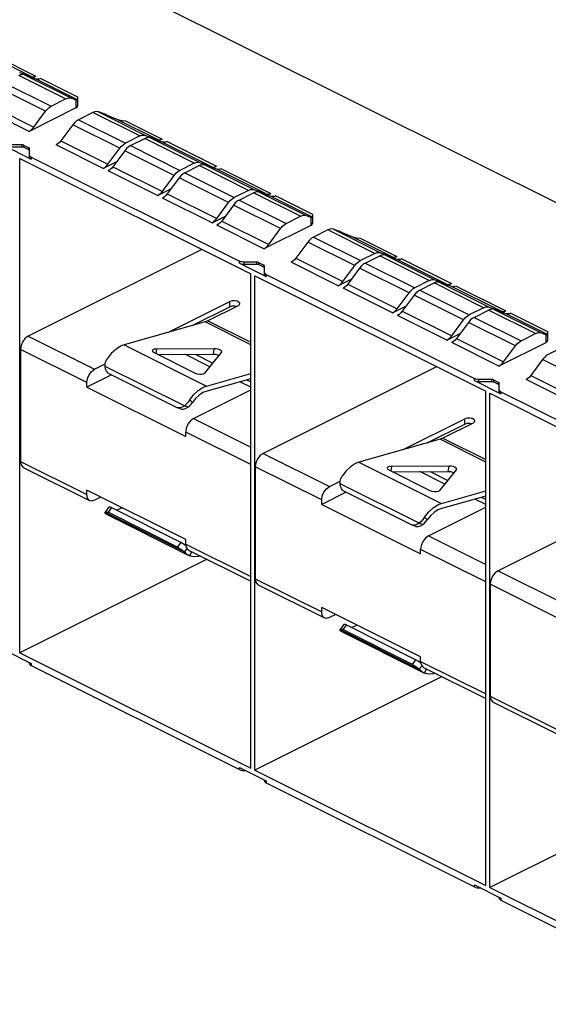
# Paper-space layout '005_EXP_CORICANT_PE_DRAWING_3_1' of a CAD drawing. Header units: millimetres. Extents: x 6 to 413, y 7 to 290.
# Tile 208 of 228: x 215.84 to 219.92, y 154.84 to 162.45. Entities that reach past the tile are written whole.
import ezdxf

# ---------------------------------------------------------------- set-up
doc = ezdxf.new("R2010")
doc.units = ezdxf.units.MM
doc.header["$LTSCALE"] = 23.1
doc.layers.add('2X6_SFP28_119A00000356A_BL292', color=7, linetype='CONTINUOUS')

# ---------------------------------------------------------------- blocks, each defined once
blk = doc.blocks.new('2X6_SFP28_119A00000356A_BL292', base_point=(221.6378, 160.585))
at = {"layer": '2X6_SFP28_119A00000356A_BL292', "color": 7, "linetype": 'Continuous'}
for p, q in [((214.3096, 163.8721), (224.322, 158.8662)), ((215.9312, 162.0098), (215.5494, 162.2007)), ((215.5859, 162.2049), (215.9677, 162.014)), ((215.8499, 162.0241), (215.8344, 162.0183)), ((216.1971, 161.8369), (215.8344, 162.0183)), ((215.8401, 162.0424), (215.9312, 162.0098)), ((215.9694, 161.9907), (215.8783, 162.0233)), ((215.8783, 162.0233), (216.241, 161.8419)), ((215.9413, 162.0008), (215.9677, 162.014)), ((215.9548, 162.0092), (215.9677, 162.014)), ((216.042, 161.7424), (215.6792, 161.9238)), ((215.7231, 161.9627), (216.0859, 161.7813)), ((216.289, 161.831), (215.9694, 161.9907)), ((216.0059, 161.9949), (216.289, 161.8534)), ((216.289, 161.8534), (216.289, 161.8261)), ((215.5881, 161.8001), (215.9509, 161.6187)), ((216.0859, 161.7813), (216.1971, 161.8369)), ((216.241, 161.8419), (216.2758, 161.8295)), ((216.2758, 161.8295), (216.2758, 161.7671)), ((216.289, 161.8261), (216.289, 161.783)), ((215.9144, 161.5864), (215.5516, 161.7677)), ((216.2758, 161.7671), (215.9144, 161.5864)), ((215.9509, 161.6187), (216.042, 161.7424)), ((216.4071, 161.7319), (216.2959, 161.6763)), ((216.7699, 161.5506), (216.4071, 161.7319)), ((216.4858, 161.7245), (216.4511, 161.7369)), ((216.4511, 161.7369), (216.8138, 161.5556)), ((216.5176, 161.7118), (216.5854, 161.6828)), ((216.252, 161.6374), (216.1609, 161.5137)), ((216.6148, 161.456), (216.252, 161.6374)), ((216.2959, 161.6763), (216.6587, 161.495)), ((216.9049, 161.523), (216.5854, 161.6828)), ((216.6584, 161.6687), (216.9414, 161.5272)), ((216.7699, 161.5506), (216.6587, 161.495)), ((216.7699, 161.5506), (216.7854, 161.5564)), ((216.8138, 161.5556), (216.9049, 161.523)), ((215.7262, 161.4737), (215.9308, 161.3714)), ((215.8592, 161.4829), (215.758, 161.4829)), ((215.758, 161.4671), (215.8592, 161.4671)), ((215.8592, 161.4671), (215.8592, 161.4829)), ((215.8719, 161.4803), (215.9123, 161.4601)), ((215.8719, 161.4803), (215.8719, 161.4645)), ((216.4872, 161.3), (216.1244, 161.4814)), ((216.1609, 161.5137), (216.5237, 161.3323)), ((216.6432, 161.4853), (216.6587, 161.495)), ((216.6969, 161.4759), (216.6814, 161.4662)), ((216.6969, 161.4759), (216.8081, 161.5315)), ((216.6969, 161.4759), (217.0787, 161.285)), ((216.8236, 161.5373), (216.8081, 161.5315)), ((217.1899, 161.3406), (216.8081, 161.5315)), ((216.9431, 161.5039), (216.852, 161.5365)), ((216.852, 161.5365), (217.2339, 161.3456)), ((216.9414, 161.5272), (216.915, 161.5139)), ((216.9286, 161.5223), (216.9414, 161.5272)), ((217.325, 161.313), (216.9431, 161.5039)), ((216.9796, 161.5081), (217.3615, 161.3171)), ((215.9123, 161.4443), (215.8719, 161.4645)), ((215.9123, 161.4443), (215.9123, 161.4601)), ((215.9176, 161.4032), (215.9176, 161.4538)), ((215.9176, 161.3873), (215.9176, 161.4032)), ((216.5237, 161.3323), (216.6148, 161.456)), ((216.6529, 161.4369), (216.5618, 161.3132)), ((216.6665, 161.453), (216.6529, 161.4369)), ((217.0348, 161.246), (216.6529, 161.4369)), ((216.6814, 161.4662), (216.6665, 161.453)), ((215.8444, 161.3756), (217.6264, 160.4847)), ((215.8444, 157.5564), (215.8444, 161.3756)), ((215.9308, 161.3873), (217.54, 160.5827)), ((215.9308, 161.3873), (215.9308, 161.3714)), ((216.5899, 161.3514), (216.4872, 161.3)), ((216.5124, 161.319), (216.5237, 161.3323)), ((217.1899, 161.3406), (217.0787, 161.285)), ((217.1169, 161.2659), (217.2281, 161.3215)), ((217.1899, 161.3406), (217.2054, 161.3464)), ((217.2436, 161.3273), (217.2281, 161.3215)), ((217.61, 161.1306), (217.2281, 161.3215)), ((217.2339, 161.3456), (217.325, 161.313)), ((217.3632, 161.2939), (217.272, 161.3265)), ((217.272, 161.3265), (217.6539, 161.1356)), ((217.3351, 161.3039), (217.3615, 161.3171)), ((217.3486, 161.3123), (217.3615, 161.3171)), ((216.5382, 161.2889), (216.5253, 161.2809)), ((216.9072, 161.09), (216.5253, 161.2809)), ((216.5618, 161.3132), (216.9437, 161.1223)), ((216.9437, 161.1223), (217.0348, 161.246)), ((217.0632, 161.2753), (217.0787, 161.285)), ((217.0866, 161.243), (217.073, 161.2269)), ((217.1014, 161.2562), (217.0866, 161.243)), ((217.1169, 161.2659), (217.1014, 161.2562)), ((217.1169, 161.2659), (217.4988, 161.0749)), ((217.745, 161.103), (217.3632, 161.2939)), ((217.3997, 161.2981), (217.7815, 161.1071)), ((217.073, 161.2269), (216.9819, 161.1032)), ((217.4548, 161.036), (217.073, 161.2269)), ((216.9072, 161.09), (217.01, 161.1414)), ((216.9324, 161.109), (216.9437, 161.1223)), ((216.9819, 161.1032), (217.3637, 160.9123)), ((217.61, 161.1306), (217.4988, 161.0749)), ((217.5369, 161.0559), (217.6482, 161.1115)), ((217.61, 161.1306), (217.6255, 161.1364)), ((217.6636, 161.1173), (217.6482, 161.1115)), ((218.0109, 160.9301), (217.6482, 161.1115)), ((217.6539, 161.1356), (217.745, 161.103)), ((217.7832, 161.0839), (217.6921, 161.1165)), ((217.6921, 161.1165), (218.0548, 160.9351)), ((217.7551, 161.0939), (217.7815, 161.1071)), ((217.7686, 161.1023), (217.7815, 161.1071)), ((217.8197, 161.0881), (218.1028, 160.9465)), ((216.9582, 161.0789), (216.9454, 161.0709)), ((217.3272, 160.88), (216.9454, 161.0709)), ((217.3637, 160.9123), (217.4548, 161.036)), ((217.493, 161.0169), (217.4019, 160.8932)), ((217.4833, 161.0653), (217.4988, 161.0749)), ((217.5066, 161.033), (217.493, 161.0169)), ((217.8558, 160.8356), (217.493, 161.0169)), ((217.5215, 161.0462), (217.5066, 161.033)), ((217.5369, 161.0559), (217.5215, 161.0462)), ((217.5369, 161.0559), (217.8997, 160.8745)), ((218.1028, 160.9241), (217.7832, 161.0839)), ((218.0548, 160.9351), (218.0896, 160.9227)), ((218.1028, 160.9465), (218.1028, 160.9193)), ((217.3272, 160.88), (217.43, 160.9314)), ((217.3524, 160.899), (217.3637, 160.9123)), ((217.3783, 160.8689), (217.3654, 160.8609)), ((217.7282, 160.6795), (217.3654, 160.8609)), ((217.4019, 160.8932), (217.7647, 160.7119)), ((218.0896, 160.8602), (217.7282, 160.6795)), ((217.8997, 160.8745), (218.0109, 160.9301)), ((218.0896, 160.9227), (218.0896, 160.8602)), ((218.1028, 160.9193), (218.1028, 160.8762)), ((217.7647, 160.7119), (217.8558, 160.8356)), ((218.2209, 160.8251), (218.1097, 160.7695)), ((218.5837, 160.6437), (218.2209, 160.8251)), ((218.2996, 160.8177), (218.2649, 160.8301)), ((218.2649, 160.8301), (218.6276, 160.6487)), ((218.3314, 160.805), (218.3992, 160.7759)), ((218.0658, 160.7306), (217.9747, 160.6069)), ((218.4286, 160.5492), (218.0658, 160.7306)), ((218.1097, 160.7695), (218.4725, 160.5881)), ((218.7187, 160.6162), (218.3992, 160.7759)), ((218.4722, 160.7618), (218.7552, 160.6203)), ((217.2472, 160.6743), (215.9081, 160.0047)), ((218.5837, 160.6437), (218.4725, 160.5881)), ((218.5837, 160.6437), (218.5992, 160.6495)), ((218.6374, 160.6305), (218.6219, 160.6246)), ((218.6276, 160.6487), (218.7187, 160.6162)), ((217.54, 160.5669), (217.54, 160.5827)), ((217.54, 160.5669), (217.7445, 160.4646)), ((217.673, 160.5761), (217.5718, 160.5761)), ((217.5718, 160.5761), (217.5718, 160.5603)), ((217.5718, 160.5603), (217.673, 160.5603)), ((217.673, 160.5603), (217.673, 160.5761)), ((217.6857, 160.5735), (217.7261, 160.5533)), ((217.6857, 160.5735), (217.6857, 160.5576)), ((217.7261, 160.5375), (217.6857, 160.5576)), ((218.3009, 160.3932), (217.9382, 160.5745)), ((217.9747, 160.6069), (218.3374, 160.4255)), ((218.457, 160.5784), (218.4725, 160.5881)), ((218.4952, 160.5594), (218.4803, 160.5462)), ((218.5107, 160.569), (218.4952, 160.5594)), ((218.5107, 160.569), (218.6219, 160.6246)), ((218.5107, 160.569), (218.8925, 160.3781)), ((219.0037, 160.4337), (218.6219, 160.6246)), ((218.7569, 160.5971), (218.6658, 160.6296)), ((218.6658, 160.6296), (219.0477, 160.4387)), ((218.7552, 160.6203), (218.7288, 160.6071)), ((218.7424, 160.6155), (218.7552, 160.6203)), ((219.1388, 160.4062), (218.7569, 160.5971)), ((218.7934, 160.6012), (219.1753, 160.4103)), ((217.6264, 156.6655), (217.6264, 160.4847)), ((217.7261, 160.5375), (217.7261, 160.5533)), ((217.7314, 160.4963), (217.7314, 160.5469)), ((217.7314, 160.4805), (217.7314, 160.4963)), ((217.7445, 160.4804), (219.3538, 159.6759)), ((217.7445, 160.4804), (217.7445, 160.4646)), ((218.3374, 160.4255), (218.4286, 160.5492)), ((218.4667, 160.5301), (218.3756, 160.4064)), ((218.4803, 160.5462), (218.4667, 160.5301)), ((218.8486, 160.3392), (218.4667, 160.5301)), ((217.6582, 160.4688), (219.4402, 159.5779)), ((217.6582, 156.6496), (217.6582, 160.4688)), ((218.4037, 160.4446), (218.3009, 160.3932)), ((218.3261, 160.4121), (218.3374, 160.4255)), ((218.3756, 160.4064), (218.7575, 160.2155)), ((219.0037, 160.4337), (218.8925, 160.3781)), ((218.9307, 160.359), (219.0419, 160.4146)), ((219.0037, 160.4337), (219.0192, 160.4395)), ((219.0574, 160.4204), (219.0419, 160.4146)), ((219.4238, 160.2237), (219.0419, 160.4146)), ((219.0477, 160.4387), (219.1388, 160.4062)), ((219.1769, 160.3871), (219.0858, 160.4196)), ((219.0858, 160.4196), (219.4677, 160.2287)), ((219.1489, 160.3971), (219.1753, 160.4103)), ((219.1624, 160.4055), (219.1753, 160.4103)), ((218.352, 160.3821), (218.3391, 160.3741)), ((218.721, 160.1832), (218.3391, 160.3741)), ((218.7575, 160.2155), (218.8486, 160.3392)), ((218.877, 160.3684), (218.8925, 160.3781)), ((218.9004, 160.3362), (218.8868, 160.3201)), ((218.9152, 160.3493), (218.9004, 160.3362)), ((218.9307, 160.359), (218.9152, 160.3493)), ((218.9307, 160.359), (219.3125, 160.1681)), ((219.5588, 160.1962), (219.1769, 160.3871)), ((219.2134, 160.3912), (219.5953, 160.2003)), ((216.9902, 160.0335), (217.4654, 160.2711)), ((217.4654, 160.2315), (217.4654, 160.2711)), ((218.8868, 160.3201), (218.7957, 160.1964)), ((219.2686, 160.1292), (218.8868, 160.3201)), ((217.1735, 160.0856), (217.4654, 160.2315)), ((217.5291, 160.2393), (217.296, 160.1228)), ((217.4654, 160.2315), (217.4828, 160.2369)), ((218.721, 160.1832), (218.8238, 160.2345)), ((218.7462, 160.2021), (218.7575, 160.2155)), ((218.7957, 160.1964), (219.1775, 160.0055)), ((219.4238, 160.2237), (219.3125, 160.1681)), ((219.3507, 160.149), (219.462, 160.2046)), ((219.4238, 160.2237), (219.4393, 160.2295)), ((219.4774, 160.2104), (219.462, 160.2046)), ((219.8247, 160.0233), (219.462, 160.2046)), ((219.4677, 160.2287), (219.5588, 160.1962)), ((219.597, 160.1771), (219.5059, 160.2096)), ((219.5059, 160.2096), (219.8686, 160.0283)), ((219.5689, 160.1871), (219.5953, 160.2003)), ((219.5824, 160.1955), (219.5953, 160.2003)), ((219.9166, 160.0173), (219.597, 160.1771)), ((219.6335, 160.1812), (219.9166, 160.0397)), ((217.2739, 160.1141), (216.6478, 159.9362)), ((217.6264, 159.9379), (217.2739, 160.1141)), ((217.296, 160.1228), (217.6264, 159.9576)), ((218.772, 160.1721), (218.7592, 160.1641)), ((219.141, 159.9732), (218.7592, 160.1641)), ((219.1775, 160.0055), (219.2686, 160.1292)), ((219.3068, 160.1101), (219.2157, 159.9864)), ((219.2971, 160.1584), (219.3125, 160.1681)), ((219.3204, 160.1262), (219.3068, 160.1101)), ((219.6696, 159.9287), (219.3068, 160.1101)), ((219.3352, 160.1393), (219.3204, 160.1262)), ((219.3507, 160.149), (219.3352, 160.1393)), ((219.3507, 160.149), (219.7135, 159.9677)), ((219.141, 159.9732), (219.2438, 160.0245)), ((219.7135, 159.9677), (219.8247, 160.0233)), ((219.8686, 160.0283), (219.9034, 160.0159)), ((219.9166, 160.0397), (219.9166, 160.0125)), ((215.9081, 160.0047), (216.4204, 159.7486)), ((219.1662, 159.9921), (219.1775, 160.0055)), ((219.1921, 159.9621), (219.1792, 159.9541)), ((219.542, 159.7727), (219.1792, 159.9541)), ((219.2157, 159.9864), (219.5785, 159.805)), ((219.9034, 159.9534), (219.542, 159.7727)), ((219.9034, 160.0159), (219.9034, 159.9534)), ((219.9166, 160.0125), (219.9166, 159.9693)), ((216.36, 159.6445), (215.8477, 159.9006)), ((215.8477, 159.9006), (215.8477, 159.0352)), ((216.6478, 159.9362), (217.2842, 159.618)), ((216.8793, 159.8766), (217.1959, 159.7183)), ((216.8979, 159.9042), (216.8933, 159.8696)), ((217.3433, 159.9066), (216.8979, 159.9042)), ((217.2713, 159.7175), (217.4001, 159.8782)), ((217.3377, 159.8648), (217.3433, 159.9066)), ((217.4001, 159.8782), (217.4018, 159.882)), ((219.5785, 159.805), (219.6696, 159.9287)), ((220.0347, 159.9183), (219.9235, 159.8627)), ((216.9076, 159.8625), (217.3377, 159.8648)), ((217.3107, 159.7666), (217.1168, 159.8636)), ((217.1973, 159.864), (217.334, 159.7957)), ((217.3377, 159.8648), (217.3538, 159.8637)), ((219.8796, 159.8237), (219.7885, 159.7)), ((220.2423, 159.6424), (219.8796, 159.8237)), ((216.4204, 159.7486), (216.5028, 159.7898)), ((217.1134, 159.4645), (216.5016, 159.7704)), ((216.524, 159.7183), (217.0612, 159.4497)), ((219.061, 159.7674), (217.7219, 159.0978)), ((216.5501, 159.7052), (216.36, 159.6102)), ((216.36, 159.6102), (216.36, 159.6445)), ((217.6264, 159.675), (217.2786, 159.5762)), ((217.2842, 159.618), (217.6264, 159.7153)), ((217.6264, 159.6088), (217.5419, 159.651)), ((217.5938, 159.6658), (217.6264, 159.6495)), ((219.3538, 159.66), (219.3538, 159.6759)), ((219.3538, 159.66), (219.5583, 159.5578)), ((219.4868, 159.6693), (219.3856, 159.6693)), ((219.3856, 159.6693), (219.3856, 159.6534)), ((219.3856, 159.6534), (219.4868, 159.6534)), ((219.4868, 159.6534), (219.4868, 159.6693)), ((219.4995, 159.6666), (219.5399, 159.6465)), ((219.4995, 159.6666), (219.4995, 159.6508)), ((219.5399, 159.6306), (219.4995, 159.6508)), ((219.5399, 159.6306), (219.5399, 159.6465)), ((220.1147, 159.4863), (219.752, 159.6677)), ((219.7885, 159.7), (220.1512, 159.5187)), ((216.36, 159.6102), (217.1237, 159.2284)), ((217.1841, 159.3667), (217.6264, 159.5879)), ((219.4402, 155.7587), (219.4402, 159.5779)), ((219.5452, 159.5895), (219.5451, 159.6401)), ((219.5452, 159.5737), (219.5452, 159.5895)), ((219.5583, 159.5736), (221.1676, 158.769)), ((219.5583, 159.5736), (219.5583, 159.5578)), ((217.142, 159.4938), (217.128, 159.4778)), ((217.1546, 159.5112), (217.142, 159.4938)), ((217.1753, 159.4911), (217.1546, 159.5112)), ((219.472, 159.5619), (221.254, 158.671)), ((219.472, 155.7428), (219.472, 159.5619)), ((217.0788, 159.4495), (217.0612, 159.4497)), ((217.0877, 159.4402), (217.0612, 159.4497)), ((217.128, 159.4778), (217.1134, 159.4645)), ((217.1189, 159.4626), (217.1134, 159.4645)), ((217.1245, 159.4608), (217.1189, 159.4626)), ((217.1226, 159.445), (217.14, 159.4551)), ((217.1298, 159.4589), (217.1245, 159.4608)), ((217.14, 159.4551), (217.1298, 159.4589)), ((217.14, 159.4551), (217.1535, 159.4655)), ((217.1841, 159.3667), (217.6264, 159.1456)), ((218.804, 159.1267), (219.2792, 159.3643)), ((219.2792, 159.3247), (219.2792, 159.3643)), ((217.6264, 159.0114), (217.1237, 159.2627)), ((217.1237, 159.2284), (217.1237, 159.2627)), ((218.9873, 159.1787), (219.2792, 159.3247)), ((219.3429, 159.3325), (219.1098, 159.2159)), ((219.2792, 159.3247), (219.2965, 159.3301)), ((219.0877, 159.2073), (218.4616, 159.0294)), ((219.4402, 159.031), (219.0877, 159.2073)), ((219.1098, 159.2159), (219.4402, 159.0508)), ((215.8477, 159.0352), (216.36, 158.779)), ((215.8477, 159.0352), (215.8524, 159.009)), ((217.7219, 159.0978), (218.2341, 158.8417)), ((215.8699, 158.989), (216.3822, 158.7329)), ((218.1738, 158.7377), (217.6615, 158.9938)), ((217.6615, 158.9938), (217.6615, 158.1283)), ((218.4616, 159.0294), (219.098, 158.7112)), ((218.6931, 158.9698), (219.0097, 158.8115)), ((218.7117, 158.9973), (218.7071, 158.9628)), ((219.1571, 158.9998), (218.7117, 158.9973)), ((218.7214, 158.9556), (219.1515, 158.958)), ((219.1245, 158.8598), (218.9306, 158.9568)), ((219.0111, 158.9572), (219.1478, 158.8889)), ((219.0851, 158.8107), (219.2139, 158.9714)), ((219.1515, 158.958), (219.1571, 158.9998)), ((219.1515, 158.958), (219.1675, 158.9569)), ((219.2139, 158.9714), (219.2156, 158.9752)), ((218.2341, 158.8417), (218.3166, 158.8829)), ((217.1237, 158.4315), (216.36, 158.8133)), ((216.36, 158.779), (216.36, 158.8133)), ((218.9272, 158.5577), (218.3154, 158.8636)), ((218.3378, 158.8114), (218.875, 158.5428)), ((219.098, 158.7112), (219.4402, 158.8084)), ((220.8748, 158.8606), (219.5357, 158.191)), ((216.4682, 158.7592), (216.4204, 158.7353)), ((218.3639, 158.7984), (218.1738, 158.7034)), ((218.1738, 158.7034), (218.1738, 158.7377)), ((219.4402, 158.7682), (219.0924, 158.6694)), ((219.4402, 158.702), (219.3557, 158.7442)), ((219.4076, 158.759), (219.4402, 158.7427)), ((216.5288, 158.6802), (216.5023, 158.6442)), ((216.5505, 158.6787), (216.524, 158.6428)), ((216.5505, 158.6787), (217.0877, 158.4102)), ((216.6201, 158.6706), (216.591, 158.6602)), ((218.1738, 158.7034), (218.9375, 158.3216)), ((218.9978, 158.4599), (219.4402, 158.6811)), ((216.5016, 158.6429), (216.5023, 158.6442)), ((216.5016, 158.6429), (217.1134, 158.337)), ((216.5028, 158.6374), (216.5016, 158.6429)), ((216.5182, 158.625), (217.1433, 158.3125)), ((217.0612, 158.3742), (216.524, 158.6428)), ((218.9558, 158.5869), (218.9418, 158.571)), ((218.9684, 158.6044), (218.9558, 158.5869)), ((218.9891, 158.5842), (218.9684, 158.6044)), ((218.8926, 158.5427), (218.875, 158.5428)), ((218.9015, 158.5334), (218.875, 158.5428)), ((218.9418, 158.571), (218.9272, 158.5577)), ((218.9327, 158.5558), (218.9272, 158.5577)), ((218.9383, 158.5539), (218.9327, 158.5558)), ((218.9364, 158.5382), (218.9538, 158.5483)), ((218.9436, 158.552), (218.9383, 158.5539)), ((218.9538, 158.5483), (218.9436, 158.552)), ((218.9538, 158.5483), (218.9673, 158.5587)), ((217.1237, 158.3972), (217.1237, 158.4315)), ((218.9978, 158.4599), (219.4402, 158.2387)), ((217.0612, 158.3742), (217.0877, 158.4102)), ((217.1049, 158.3993), (217.0877, 158.4102)), ((217.1245, 158.3515), (217.1189, 158.3443)), ((217.1237, 158.3972), (217.6264, 158.1459)), ((217.1298, 158.3587), (217.1245, 158.3515)), ((217.1316, 158.3613), (217.1298, 158.3587)), ((217.1459, 158.3511), (217.6264, 158.1108)), ((219.4402, 158.1045), (218.9375, 158.3558)), ((218.9375, 158.3216), (218.9375, 158.3558)), ((217.2897, 158.2791), (215.8444, 157.5564)), ((217.1189, 158.3443), (217.1134, 158.337)), ((217.142, 158.3145), (217.1546, 158.3068)), ((217.1546, 158.3068), (217.1707, 158.3385)), ((217.1556, 158.3064), (217.1546, 158.3068)), ((217.6615, 158.1283), (218.1738, 157.8722)), ((217.6615, 158.1283), (217.6662, 158.1022)), ((219.5357, 158.191), (220.0479, 157.9349)), ((217.6837, 158.0822), (218.196, 157.8261)), ((219.9876, 157.8308), (219.4753, 158.087)), ((219.4753, 158.087), (219.4753, 157.2215)), ((218.9375, 157.5247), (218.1738, 157.9065)), ((218.1738, 157.8722), (218.1738, 157.9065)), ((218.282, 157.8524), (218.2341, 157.8285)), ((218.3425, 157.7734), (218.3161, 157.7374)), ((218.3643, 157.7719), (218.3378, 157.736)), ((218.3643, 157.7719), (218.9015, 157.5033)), ((218.4339, 157.7637), (218.4048, 157.7533)), ((218.3154, 157.736), (218.3161, 157.7374)), ((218.3154, 157.736), (218.9272, 157.4301)), ((218.3166, 157.7306), (218.3154, 157.736)), ((218.332, 157.7182), (218.9571, 157.4057)), ((218.875, 157.4674), (218.3378, 157.736)), ((215.7262, 157.5766), (215.9308, 157.4743)), ((215.8444, 157.5564), (217.6264, 156.6655)), ((218.9375, 157.4904), (218.9375, 157.5247)), ((215.9176, 157.4744), (215.9176, 157.4809)), ((215.9236, 157.4631), (215.9308, 157.4585)), ((215.9308, 157.4743), (215.9308, 157.4585)), ((215.9308, 157.4585), (217.54, 156.6539)), ((218.875, 157.4674), (218.9015, 157.5033)), ((218.9187, 157.4924), (218.9015, 157.5033)), ((218.9327, 157.4375), (218.9272, 157.4301)), ((218.9383, 157.4447), (218.9327, 157.4375)), ((218.9375, 157.4904), (219.4402, 157.2391)), ((218.9436, 157.4519), (218.9383, 157.4447)), ((218.9454, 157.4544), (218.9436, 157.4519)), ((218.9597, 157.4442), (219.4402, 157.204)), ((219.1035, 157.3723), (217.6582, 156.6496)), ((218.9558, 157.4077), (218.9684, 157.4)), ((218.9684, 157.4), (218.9844, 157.4317)), ((218.9694, 157.3995), (218.9684, 157.4)), ((219.4753, 157.2215), (219.9876, 156.9654)), ((219.4753, 157.2215), (219.48, 157.1953)), ((219.4975, 157.1753), (220.0098, 156.9192)), ((217.54, 156.6697), (217.7445, 156.5675)), ((217.54, 156.6539), (217.54, 156.6697)), ((217.5602, 156.6481), (217.5718, 156.6473)), ((217.5718, 156.6538), (217.5718, 156.6473)), ((217.5718, 156.6473), (217.5848, 156.6473)), ((217.6582, 156.6496), (219.4402, 155.7587)), ((217.7314, 156.5675), (217.7314, 156.5741)), ((217.7374, 156.5563), (217.7445, 156.5516)), ((217.7445, 156.5675), (217.7445, 156.5516)), ((217.7445, 156.5516), (219.3538, 155.7471)), ((220.9173, 156.4655), (219.472, 155.7428)), ((219.3538, 155.7629), (219.5583, 155.6606)), ((219.3538, 155.7471), (219.3538, 155.7629)), ((219.3739, 155.7413), (219.3856, 155.7405)), ((219.3856, 155.747), (219.3856, 155.7405)), ((219.3856, 155.7405), (219.3986, 155.7405)), ((219.472, 155.7428), (221.254, 154.8518)), ((219.5452, 155.6607), (219.5452, 155.6672)), ((219.5512, 155.6495), (219.5583, 155.6448)), ((219.5583, 155.6606), (219.5583, 155.6448)), ((219.5583, 155.6448), (221.1676, 154.8402))]:
    blk.add_line(p, q, dxfattribs=at)
for points in [[(215.8783, 162.0233), (215.8647, 162.0258), (215.8499, 162.0241)], [(215.9312, 162.0098), (215.9425, 162.0077), (215.9548, 162.0092)], [(216.0059, 161.9949), (215.993, 161.9901), (215.9807, 161.9887), (215.9694, 161.9907)], [(216.042, 161.7424), (216.0556, 161.7585), (216.0704, 161.7716), (216.0859, 161.7813)], [(216.1971, 161.8369), (216.2126, 161.8427), (216.2275, 161.8444), (216.241, 161.8419)], [(216.2758, 161.7671), (216.2829, 161.7717), (216.2874, 161.7772), (216.289, 161.783)], [(216.4511, 161.7369), (216.4375, 161.7394), (216.4226, 161.7377), (216.4071, 161.7319)], [(216.5176, 161.7118), (216.5062, 161.7166), (216.4953, 161.721), (216.4858, 161.7245)], [(216.2959, 161.6763), (216.2804, 161.6666), (216.2656, 161.6535), (216.252, 161.6374)], [(216.5854, 161.6828), (216.6075, 161.6752), (216.6322, 161.6703), (216.6584, 161.6687)], [(215.9144, 161.5864), (215.9272, 161.5944), (215.9396, 161.6053), (215.9509, 161.6187)], [(216.7854, 161.5564), (216.8002, 161.5581), (216.8138, 161.5556)], [(215.8719, 161.4803), (215.8682, 161.4817), (215.8639, 161.4826), (215.8592, 161.4829)], [(215.8592, 161.4671), (215.8639, 161.4668), (215.8682, 161.4659), (215.8719, 161.4645)], [(216.1609, 161.5137), (216.1496, 161.5003), (216.1373, 161.4894), (216.1244, 161.4814)], [(216.6148, 161.456), (216.6284, 161.4721), (216.6432, 161.4853)], [(216.852, 161.5365), (216.8384, 161.539), (216.8236, 161.5373)], [(216.9049, 161.523), (216.9162, 161.5209), (216.9286, 161.5223)], [(216.9796, 161.5081), (216.9668, 161.5032), (216.9544, 161.5018), (216.9431, 161.5039)], [(215.9176, 161.4538), (215.917, 161.4561), (215.9152, 161.4583), (215.9123, 161.4601)], [(215.9123, 161.4443), (215.9152, 161.4424), (215.917, 161.4403)], [(215.9308, 161.3873), (215.9236, 161.3919), (215.9191, 161.3973), (215.9176, 161.4032)], [(215.9176, 161.3873), (215.9191, 161.3815), (215.9236, 161.3761), (215.9308, 161.3714)], [(216.4872, 161.3), (216.5, 161.308), (216.5124, 161.319)], [(217.2054, 161.3464), (217.2203, 161.3481), (217.2339, 161.3456)], [(217.272, 161.3265), (217.2585, 161.329), (217.2436, 161.3273)], [(216.5618, 161.3132), (216.5505, 161.2999), (216.5382, 161.2889)], [(217.0348, 161.246), (217.0484, 161.2621), (217.0632, 161.2753)], [(217.325, 161.313), (217.3363, 161.3109), (217.3486, 161.3123)], [(217.3997, 161.2981), (217.3868, 161.2932), (217.3745, 161.2918), (217.3632, 161.2939)], [(216.9072, 161.09), (216.9201, 161.098), (216.9324, 161.109)], [(216.9819, 161.1032), (216.9706, 161.0899), (216.9582, 161.0789)], [(217.6255, 161.1364), (217.6403, 161.1381), (217.6539, 161.1356)], [(217.6921, 161.1165), (217.6785, 161.119), (217.6636, 161.1173)], [(217.745, 161.103), (217.7563, 161.1009), (217.7686, 161.1023)], [(217.8197, 161.0881), (217.8068, 161.0832), (217.7945, 161.0818), (217.7832, 161.0839)], [(217.4548, 161.036), (217.4684, 161.0521), (217.4833, 161.0653)], [(218.0109, 160.9301), (218.0264, 160.9359), (218.0412, 160.9376), (218.0548, 160.9351)], [(217.3272, 160.88), (217.3401, 160.888), (217.3524, 160.899)], [(217.4019, 160.8932), (217.3906, 160.8799), (217.3783, 160.8689)], [(217.8558, 160.8356), (217.8694, 160.8517), (217.8842, 160.8648), (217.8997, 160.8745)], [(218.0896, 160.8602), (218.0967, 160.8649), (218.1012, 160.8703), (218.1028, 160.8762)], [(218.2649, 160.8301), (218.2513, 160.8326), (218.2364, 160.8309), (218.2209, 160.8251)], [(218.3314, 160.805), (218.32, 160.8098), (218.3091, 160.8141), (218.2996, 160.8177)], [(217.7282, 160.6795), (217.741, 160.6876), (217.7534, 160.6985), (217.7647, 160.7119)], [(218.1097, 160.7695), (218.0942, 160.7598), (218.0794, 160.7467), (218.0658, 160.7306)], [(218.3992, 160.7759), (218.4213, 160.7683), (218.446, 160.7635), (218.4722, 160.7618)], [(218.5992, 160.6495), (218.614, 160.6512), (218.6276, 160.6487)], [(218.6658, 160.6296), (218.6522, 160.6321), (218.6374, 160.6305)], [(217.5718, 160.5761), (217.5602, 160.5769), (217.5493, 160.5791), (217.54, 160.5827)], [(217.54, 160.5669), (217.5493, 160.5633), (217.5602, 160.561), (217.5718, 160.5603)], [(217.6857, 160.5735), (217.682, 160.5749), (217.6776, 160.5758), (217.673, 160.5761)], [(217.673, 160.5603), (217.6776, 160.56), (217.682, 160.5591), (217.6857, 160.5576)], [(217.9747, 160.6069), (217.9634, 160.5935), (217.9511, 160.5826), (217.9382, 160.5745)], [(218.4286, 160.5492), (218.4421, 160.5653), (218.457, 160.5784)], [(218.7187, 160.6162), (218.73, 160.6141), (218.7424, 160.6155)], [(218.7934, 160.6012), (218.7805, 160.5964), (218.7682, 160.595), (218.7569, 160.5971)], [(217.7314, 160.5469), (217.7307, 160.5493), (217.7289, 160.5514), (217.7261, 160.5533)], [(217.7261, 160.5375), (217.7289, 160.5356), (217.7307, 160.5334)], [(217.7445, 160.4804), (217.7374, 160.4851), (217.7329, 160.4905), (217.7314, 160.4963)], [(217.7314, 160.4805), (217.7329, 160.4747), (217.7374, 160.4693), (217.7445, 160.4646)], [(218.3009, 160.3932), (218.3138, 160.4012), (218.3261, 160.4121)], [(218.3756, 160.4064), (218.3643, 160.393), (218.352, 160.3821)], [(219.0192, 160.4395), (219.0341, 160.4412), (219.0477, 160.4387)], [(219.0858, 160.4196), (219.0722, 160.4221), (219.0574, 160.4204)], [(219.1388, 160.4062), (219.1501, 160.4041), (219.1624, 160.4055)], [(218.8486, 160.3392), (218.8622, 160.3553), (218.877, 160.3684)], [(219.2134, 160.3912), (219.2006, 160.3864), (219.1882, 160.385), (219.1769, 160.3871)], [(217.5422, 160.2553), (217.5419, 160.2579), (217.5353, 160.2673), (217.5213, 160.2742), (217.5027, 160.2776), (217.4828, 160.2765), (217.4654, 160.2711)], [(217.5291, 160.2393), (217.5399, 160.248), (217.5422, 160.2553)], [(217.4828, 160.2369), (217.5027, 160.238), (217.5201, 160.2349)], [(218.721, 160.1832), (218.7338, 160.1912), (218.7462, 160.2021)], [(218.7957, 160.1964), (218.7844, 160.183), (218.772, 160.1721)], [(219.4393, 160.2295), (219.4541, 160.2312), (219.4677, 160.2287)], [(219.5059, 160.2096), (219.4923, 160.2121), (219.4774, 160.2104)], [(219.5588, 160.1962), (219.5701, 160.1941), (219.5824, 160.1955)], [(219.6335, 160.1812), (219.6206, 160.1764), (219.6083, 160.175), (219.597, 160.1771)], [(217.296, 160.1228), (217.2886, 160.1193), (217.2812, 160.1164), (217.2739, 160.1141)], [(219.2686, 160.1292), (219.2822, 160.1453), (219.2971, 160.1584)], [(219.8247, 160.0233), (219.8402, 160.0291), (219.855, 160.0308), (219.8686, 160.0283)], [(215.9081, 160.0047), (215.8848, 159.9873), (215.8654, 159.9617), (215.8524, 159.9315), (215.8477, 159.9006)], [(219.141, 159.9732), (219.1539, 159.9812), (219.1662, 159.9921)], [(219.2157, 159.9864), (219.2044, 159.973), (219.1921, 159.9621)], [(219.6696, 159.9287), (219.6832, 159.9448), (219.698, 159.958), (219.7135, 159.9677)], [(219.9034, 159.9534), (219.9105, 159.9581), (219.915, 159.9635), (219.9166, 159.9693)], [(216.6201, 159.9253), (216.5836, 159.9019), (216.549, 159.8694), (216.5182, 159.8294)], [(216.6478, 159.9362), (216.6386, 159.9333), (216.6294, 159.9297), (216.6201, 159.9253)], [(216.8979, 159.9042), (216.8815, 159.9025), (216.8702, 159.898), (216.8659, 159.8917)], [(216.8659, 159.8917), (216.869, 159.8839), (216.8793, 159.8766)], [(217.3884, 159.8971), (217.375, 159.9022), (217.3594, 159.9055), (217.3433, 159.9066)], [(217.4018, 159.882), (217.4018, 159.8843), (217.3977, 159.8909), (217.3884, 159.8971)], [(216.5016, 159.7704), (216.5028, 159.7904), (216.5084, 159.8105), (216.5182, 159.8294)], [(217.3538, 159.8637), (217.3694, 159.8604), (217.3827, 159.8553)], [(219.542, 159.7727), (219.5548, 159.7807), (219.5672, 159.7917), (219.5785, 159.805)], [(219.9235, 159.8627), (219.908, 159.853), (219.8932, 159.8398), (219.8796, 159.8237)], [(216.36, 159.6445), (216.3647, 159.6753), (216.3777, 159.7056), (216.3971, 159.7312), (216.4204, 159.7486)], [(216.524, 159.7183), (216.513, 159.732), (216.5055, 159.749), (216.5016, 159.7704)], [(217.1959, 159.7183), (217.2117, 159.7126), (217.23, 159.7094), (217.2479, 159.7092), (217.2625, 159.712), (217.2713, 159.7175)], [(219.3856, 159.6693), (219.3739, 159.67), (219.3631, 159.6723), (219.3538, 159.6759)], [(219.3538, 159.66), (219.3631, 159.6565), (219.3739, 159.6542), (219.3856, 159.6534)], [(219.4995, 159.6666), (219.4958, 159.6681), (219.4914, 159.669), (219.4868, 159.6693)], [(219.4868, 159.6534), (219.4914, 159.6531), (219.4958, 159.6522), (219.4995, 159.6508)], [(219.5451, 159.6401), (219.5445, 159.6424), (219.5427, 159.6446), (219.5399, 159.6465)], [(219.7885, 159.7), (219.7772, 159.6867), (219.7648, 159.6757), (219.752, 159.6677)], [(217.1546, 159.5112), (217.1854, 159.5512), (217.22, 159.5837), (217.2565, 159.6072)], [(217.2565, 159.5676), (217.2274, 159.5489), (217.1998, 159.5229), (217.1753, 159.4911)], [(217.2565, 159.6072), (217.2658, 159.6115), (217.275, 159.6151), (217.2842, 159.618)], [(217.2786, 159.5762), (217.2713, 159.5739), (217.2639, 159.571), (217.2565, 159.5676)], [(219.5399, 159.6306), (219.5427, 159.6288), (219.5445, 159.6266)], [(219.5583, 159.5736), (219.5512, 159.5783), (219.5467, 159.5837), (219.5452, 159.5895)], [(219.5452, 159.5737), (219.5467, 159.5678), (219.5512, 159.5624), (219.5583, 159.5578)], [(217.1535, 159.4655), (217.1653, 159.4778), (217.1753, 159.4911)], [(217.1134, 159.4645), (217.0962, 159.4545), (217.0788, 159.4495)], [(217.0877, 159.4402), (217.1052, 159.44), (217.1226, 159.445)], [(217.1841, 159.3667), (217.1608, 159.3494), (217.1414, 159.3238), (217.1284, 159.2935), (217.1237, 159.2627)], [(219.356, 159.3484), (219.3557, 159.3511), (219.3491, 159.3604), (219.3351, 159.3674), (219.3165, 159.3707), (219.2965, 159.3697), (219.2792, 159.3643)], [(219.3429, 159.3325), (219.3536, 159.3411), (219.356, 159.3484)], [(219.2965, 159.3301), (219.3165, 159.3311), (219.3339, 159.328)], [(219.1098, 159.2159), (219.1024, 159.2125), (219.095, 159.2096), (219.0877, 159.2073)], [(217.7219, 159.0978), (217.6986, 159.0805), (217.6792, 159.0549), (217.6662, 159.0246), (217.6615, 158.9938)], [(215.8524, 159.009), (215.8654, 158.9917), (215.8699, 158.989)], [(218.4339, 159.0185), (218.3974, 158.9951), (218.3628, 158.9625), (218.332, 158.9226)], [(218.4616, 159.0294), (218.4524, 159.0265), (218.4431, 159.0228), (218.4339, 159.0185)], [(218.7117, 158.9973), (218.6953, 158.9957), (218.684, 158.9912), (218.6796, 158.9849)], [(218.6796, 158.9849), (218.6828, 158.9771), (218.6931, 158.9698)], [(219.2022, 158.9903), (219.1888, 158.9954), (219.1732, 158.9987), (219.1571, 158.9998)], [(219.1675, 158.9569), (219.1832, 158.9536), (219.1965, 158.9485)], [(219.2156, 158.9752), (219.2156, 158.9775), (219.2115, 158.984), (219.2022, 158.9903)], [(218.3154, 158.8636), (218.3166, 158.8836), (218.3222, 158.9037), (218.332, 158.9226)], [(218.1738, 158.7377), (218.1785, 158.7685), (218.1915, 158.7988), (218.2109, 158.8244), (218.2341, 158.8417)], [(218.3378, 158.8114), (218.3268, 158.8252), (218.3193, 158.8422), (218.3154, 158.8636)], [(219.0097, 158.8115), (219.0255, 158.8058), (219.0438, 158.8025), (219.0617, 158.8023), (219.0763, 158.8052), (219.0851, 158.8107)], [(216.3822, 158.7329), (216.3777, 158.7356), (216.3647, 158.7529), (216.36, 158.779)], [(216.4204, 158.7353), (216.3971, 158.7294), (216.3822, 158.7329)], [(216.5505, 158.6787), (216.5421, 158.6814), (216.5353, 158.6824), (216.5305, 158.6816), (216.5288, 158.6802)], [(216.6321, 158.6773), (216.6275, 158.6745), (216.6201, 158.6706)], [(218.9684, 158.6044), (218.9992, 158.6443), (219.0338, 158.6769), (219.0703, 158.7003)], [(219.0703, 158.6607), (219.0412, 158.642), (219.0136, 158.6161), (218.9891, 158.5842)], [(219.0703, 158.7003), (219.0796, 158.7046), (219.0888, 158.7083), (219.098, 158.7112)], [(219.0924, 158.6694), (219.0851, 158.6671), (219.0777, 158.6642), (219.0703, 158.6607)], [(216.5023, 158.6442), (216.504, 158.6457), (216.5088, 158.6465), (216.5157, 158.6455), (216.524, 158.6428)], [(216.5182, 158.625), (216.5084, 158.6313), (216.5028, 158.6374)], [(218.9673, 158.5587), (218.9791, 158.5709), (218.9891, 158.5842)], [(218.9272, 158.5577), (218.91, 158.5477), (218.8926, 158.5427)], [(218.9015, 158.5334), (218.919, 158.5332), (218.9364, 158.5382)], [(218.9978, 158.4599), (218.9746, 158.4426), (218.9552, 158.4169), (218.9422, 158.3867), (218.9375, 158.3558)], [(217.0612, 158.3742), (217.0784, 158.3634), (217.0961, 158.3507), (217.1134, 158.337)], [(217.1261, 158.3839), (217.1227, 158.3866), (217.1049, 158.3993)], [(217.1237, 158.3972), (217.1284, 158.371), (217.1414, 158.3538), (217.1459, 158.3511)], [(217.1134, 158.337), (217.128, 158.3249), (217.142, 158.3145)], [(217.2367, 158.3057), (217.22, 158.2997), (217.1854, 158.2977), (217.1556, 158.3064)], [(219.5357, 158.191), (219.5124, 158.1737), (219.493, 158.148), (219.48, 158.1178), (219.4753, 158.087)], [(217.6662, 158.1022), (217.6792, 158.0849), (217.6837, 158.0822)], [(218.1959, 157.8261), (218.1915, 157.8288), (218.1785, 157.846), (218.1738, 157.8722)], [(218.2341, 157.8285), (218.2109, 157.8226), (218.1959, 157.8261)], [(218.3161, 157.7374), (218.3178, 157.7388), (218.3226, 157.7397), (218.3294, 157.7386), (218.3378, 157.736)], [(218.3643, 157.7719), (218.3559, 157.7746), (218.3491, 157.7756), (218.3443, 157.7748), (218.3426, 157.7733)], [(218.4458, 157.7705), (218.4413, 157.7677), (218.4339, 157.7637)], [(218.332, 157.7182), (218.3222, 157.7244), (218.3166, 157.7306)], [(215.9176, 157.4744), (215.9191, 157.4686), (215.9236, 157.4631)], [(218.875, 157.4674), (218.8922, 157.4565), (218.9099, 157.4439), (218.9272, 157.4301)], [(218.9399, 157.4771), (218.9365, 157.4798), (218.9187, 157.4924)], [(218.9375, 157.4904), (218.9422, 157.4642), (218.9552, 157.447), (218.9597, 157.4443)], [(218.9272, 157.4301), (218.9418, 157.418), (218.9558, 157.4077)], [(219.0504, 157.3989), (219.0338, 157.3929), (218.9992, 157.3909), (218.9694, 157.3995)], [(219.48, 157.1953), (219.493, 157.1781), (219.4975, 157.1754)], [(217.54, 156.6539), (217.5493, 156.6503), (217.5602, 156.6481)], [(217.7314, 156.5675), (217.7329, 156.5617), (217.7374, 156.5563)], [(219.3538, 155.7471), (219.3631, 155.7435), (219.3739, 155.7413)], [(219.5452, 155.6607), (219.5467, 155.6549), (219.5512, 155.6495)]]:
    blk.add_lwpolyline(points, dxfattribs=at)
for centre in [(216.244, 161.8454), (218.0578, 160.9386), (219.8716, 160.0318)]:
    blk.add_ellipse(centre, major_axis=(0.045, -0.0194), ratio=0.060101, start_param=-0.759489, end_param=0.025873, dxfattribs=at)

psp = doc.layouts.new('005_EXP_CORICANT_PE_DRAWING_3_1')

# ---------------------------------------------------------------- block references
at = {"layer": '2X6_SFP28_119A00000356A_BL292'}
psp.add_blockref('2X6_SFP28_119A00000356A_BL292', (221.6378, 160.585), dxfattribs=at)

doc.saveas('drawing.dxf')
